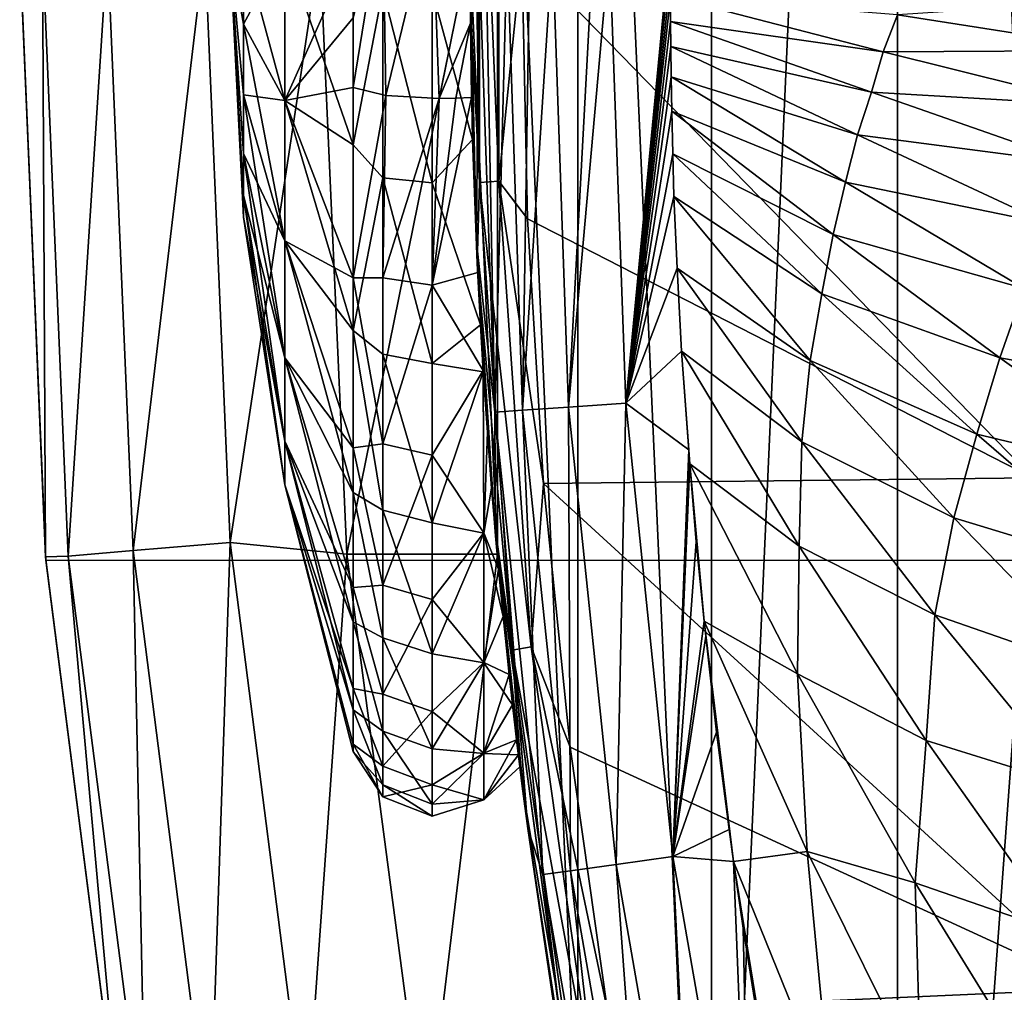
# Model space of a CAD drawing. Header units: metres. Extents: x -31 to 127, y -24 to 31.
# Tile 7 of 150: x -24 to -20.72, y -3.48 to -0.24. Entities that reach past the tile are written whole.
import ezdxf

# ---------------------------------------------------------------- set-up
doc = ezdxf.new("R2010")
doc.units = ezdxf.units.M
doc.layers.add('solid_12_381_041_XXX', color=7, linetype='CONTINUOUS')

msp = doc.modelspace()

# ---------------------------------------------------------------- linework, layer by layer
at = {"layer": 'solid_12_381_041_XXX'}
for points in [[(-21.076139, 7.876562, 115.500305), (-21.694939, 5.962623, 115.500305), (-21.694881, -5.962834, 115.500305)], [(-21.076139, 7.876562, 115.500305), (-21.694881, -5.962834, 115.500305), (-21.076042, -7.876822, 115.500305)], [(-20.499462, -0.006935, 115.500305), (-21.076139, 7.876562, 115.500305), (-21.076042, -7.876822, 115.500305)], [(-21.694939, 5.962623, 115.500305), (-22.140612, 4.005165, 115.500305), (-21.694881, -5.962834, 115.500305)], [(-22.140612, 4.005165, 115.500305), (-22.408207, 2.020051, 115.500305), (-22.140583, -4.005316, 115.500305)], [(-22.140612, 4.005165, 115.500305), (-22.140583, -4.005316, 115.500305), (-21.694881, -5.962834, 115.500305)], [(-22.408207, 2.020051, 115.500305), (-22.5, 0, 115.500305), (-22.408199, -2.020131, 115.500305)], [(-22.408207, 2.020051, 115.500305), (-22.408199, -2.020131, 115.500305), (-22.140583, -4.005316, 115.500305)], [(-22.488897, 0.70676, 128.726624), (-22.467993, 0.780886, 128.62355), (-22.46789, -0.783136, 128.623489)], [(-22.403927, -0.779223, 128.520432), (-22.46789, -0.783136, 128.623489), (-22.467993, 0.780886, 128.62355)], [(-22.404032, 0.776984, 128.520477), (-22.403927, -0.779223, 128.520432), (-22.467993, 0.780886, 128.62355)], [(-22.404032, 0.776984, 128.520477), (-22.326653, -0.018716, 128.461395), (-22.403927, -0.779223, 128.520432)], [(-22.499329, -0.173793, 128.732544), (-22.488897, 0.70676, 128.726624), (-22.46789, -0.783136, 128.623489)], [(-22.888699, -0.467054, 136.699097), (-22.780037, -0.493467, 136.848892), (-22.789604, 0.141285, 136.88121)], [(-22.888699, -0.234419, 136.729721), (-22.888699, -0.467054, 136.699097), (-22.789604, 0.141285, 136.88121)], [(-22.625956, 0.144507, 136.94577), (-22.789604, 0.141285, 136.88121), (-22.780037, -0.493467, 136.848892)], [(-22.780037, -0.493467, 136.848892), (-22.602409, -0.50358, 136.90625), (-22.625956, 0.144507, 136.94577)], [(-22.602409, -0.50358, 136.90625), (-22.5, -0.002588, 136.932755), (-22.625956, 0.144507, 136.94577)], [(-24, 0, -4), (-23.912514, -2.042088, -4), (-24, 0, -1)], [(-24, 0, -4), (24, 0, -4), (23.911116, -2.054668, -4)], [(-24, 0, -4), (23.911116, -2.054668, -4), (-23.912514, -2.042088, -4)], [(-23.253986, -0.25607, 134.922394), (-23.253986, 0, 134.959213), (-23.299999, 0, 134.050308)], [(-23.253986, -0.491395, 134.814926), (-23.253986, -0.25607, 134.922394), (-23.299999, 0, 134.050308)], [(-23.253986, -0.68691, 134.645508), (-23.253986, -0.491395, 134.814926), (-23.299999, 0, 134.050308)], [(-23.253986, -0.826775, 134.427872), (-23.253986, -0.68691, 134.645508), (-23.299999, 0, 134.050308)], [(-23.253986, -0.89966, 134.179657), (-23.253986, -0.826775, 134.427872), (-23.299999, 0, 134.050308)], [(-23.253986, -0.89966, 133.920944), (-23.253986, -0.89966, 134.179657), (-23.299999, 0, 134.050308)], [(-23.253986, -0.826775, 133.672729), (-23.253986, -0.89966, 133.920944), (-23.299999, 0, 134.050308)], [(-23.253986, -0.68691, 133.455093), (-23.253986, -0.826775, 133.672729), (-23.299999, 0, 134.050308)], [(-23.253986, -0.491395, 133.285675), (-23.253986, -0.68691, 133.455093), (-23.299999, 0, 134.050308)], [(-23.253986, -0.25607, 133.178207), (-23.253986, -0.491395, 133.285675), (-23.299999, 0, 134.050308)], [(-23.253986, 0, 133.141388), (-23.253986, -0.25607, 133.178207), (-23.299999, 0, 134.050308)], [(-23.253986, 0, 133.141388), (-23.116234, 0, 132.240875), (-23.116234, -0.509773, 132.314178)], [(-23.253986, 0, 133.141388), (-23.116234, -0.509773, 132.314178), (-23.253986, -0.25607, 133.178207)], [(-23.253986, -0.25607, 134.922394), (-23.116234, -0.509773, 135.786423), (-23.116234, 0, 135.859726)], [(-23.253986, -0.25607, 134.922394), (-23.116234, 0, 135.859726), (-23.253986, 0, 134.959213)], [(-23.116234, -0.509773, 135.786423), (-22.888699, -0.234419, 136.729721), (-22.888699, 0, 136.73996)], [(-23.116234, 0, 135.859726), (-23.116234, -0.509773, 135.786423), (-22.888699, 0, 136.73996)], [(-23.116234, 0, 132.240875), (-22.888699, 0, 131.360641), (-22.888699, -0.658275, 131.442444)], [(-23.116234, -0.509773, 132.314178), (-23.116234, 0, 132.240875), (-22.888699, -0.658275, 131.442444)], [(-22.625956, -0.144507, 131.154831), (-22.5, 0.002557, 131.167877), (-22.490883, -0.640451, 131.242935)], [(-22.490883, -0.640451, 131.242935), (-22.5, 0.002557, 131.167877), (-22.499329, -0.173793, 128.732544)], [(-23.913879, -2.031342, -1), (-23.924179, 0, -0.618042), (-24, 0, -1)], [(-23.912514, -2.042088, -4), (-23.913879, -2.031342, -1), (-24, 0, -1)], [(-23.837994, -2.028912, -0.618042), (-23.707384, 0, -0.293171), (-23.924179, 0, -0.618042)], [(-23.837994, -2.028912, -0.618042), (-23.924179, 0, -0.618042), (-23.913879, -2.031342, -1)], [(-23.621979, -2.010527, -0.293171), (-23.707384, 0, -0.293171), (-23.837994, -2.028912, -0.618042)], [(-23.621979, -2.010527, -0.293171), (-23.382683, 0, -0.07612), (-23.707384, 0, -0.293171)], [(-23.621979, -2.010527, -0.293171), (-23.298447, -1.98299, -0.07612), (-23.382683, 0, -0.07612)], [(-23.298447, -1.98299, -0.07612), (-22.999866, -0.004298), (-23.382683, 0, -0.07612)], [(-23.298447, -1.98299, -0.07612), (-22.910286, -2.02186), (-22.999866, -0.004298)], [(-22.999866, -0.004298), (-22.910286, -2.02186), (-22.5, 0)], [(-22.408535, -2.022448), (-22.5, 0), (-22.910286, -2.02186)], [(-22.789604, -0.141285, 131.219391), (-22.888699, -0.658275, 131.442444), (-22.888699, 0, 131.360641)], [(-22.602409, -0.50358, 136.90625), (-22.498585, -0.252366, 136.920715), (-22.5, -0.002588, 136.932755)], [(-22.408535, -2.022448), (-22.408199, -2.020131, 115.500305), (-22.5, 0, 115.500305)], [(-22.408535, -2.022448), (-22.5, 0, 115.500305), (-22.5, 0)], [(-22.470255, -0.000002, 144.622818), (-22.5, -0.000005, 144.421158), (-22.478584, -0.98144, 144.421082)], [(-22.494442, -0.500089, 136.886444), (-22.478584, -0.98144, 144.421082), (-22.5, -0.000005, 144.421158)], [(-22.498585, -0.252366, 136.920715), (-22.5, -0.000005, 144.421158), (-22.5, -0.002588, 136.932755)], [(-22.498585, -0.252366, 136.920715), (-22.494442, -0.500089, 136.886444), (-22.5, -0.000005, 144.421158)], [(-22.417498, -1.548843, 144.62059), (-22.470255, -0.000002, 144.622818), (-22.478584, -0.98144, 144.421082)], [(-22.447197, -0.000002, 144.687653), (-22.470255, -0.000002, 144.622818), (-22.417498, -1.548843, 144.62059)], [(-22.376337, -0.000004, 144.818222), (-22.447197, -0.000002, 144.687653), (-22.417498, -1.548843, 144.62059)], [(-22.324291, -1.542392, 144.816574), (-22.376337, -0.000004, 144.818222), (-22.417498, -1.548843, 144.62059)], [(-22.403927, -0.779223, 128.520432), (-22.326653, -0.018716, 128.461395), (-22.308254, -0.904602, 128.45282)], [(-22.300564, -0.000005, 144.910263), (-22.376337, -0.000004, 144.818222), (-22.324291, -1.542392, 144.816574)], [(-22.326653, -0.018716, 128.461395), (-20.705179, 0, 127.705284), (-20.625158, -1.767748, 127.667969)], [(-22.308254, -0.904602, 128.45282), (-22.326653, -0.018716, 128.461395), (-20.625158, -1.767748, 127.667969)], [(-22.224483, -0.000005, 144.977539), (-22.300564, -0.000005, 144.910263), (-22.324291, -1.542392, 144.816574)], [(-22.171289, -1.531816, 144.977859), (-22.224483, -0.000005, 144.977539), (-22.324291, -1.542392, 144.816574)], [(-22.08922, -0.000006, 145.058395), (-22.224483, -0.000005, 144.977539), (-22.171289, -1.531816, 144.977859)], [(-22.034868, -0.000006, 145.080353), (-22.08922, -0.000006, 145.058395), (-22.171289, -1.531816, 144.977859)], [(-21.980713, -1.518648, 145.081039), (-22.034868, -0.000006, 145.080353), (-22.171289, -1.531816, 144.977859)], [(-21.835392, -0.000001, 145.120041), (-22.034868, -0.000006, 145.080353), (-21.980713, -1.518648, 145.081039)], [(-21.833939, -0.052002, 145.120117), (-21.835392, -0.000001, 145.120041), (-21.980713, -1.518648, 145.081039)], [(-20.499462, -0.006935, 115.500305), (-21.076042, -7.876822, 115.500305), (-20.291042, -9.721052, 115.500305)], [(-21.832787, -0.108735, 145.120163), (-21.833939, -0.052002, 145.120117), (-21.980713, -1.518648, 145.081039)], [(-21.832045, -0.163213, 145.120178), (-21.832787, -0.108735, 145.120163), (-21.980713, -1.518648, 145.081039)], [(-22.789604, -0.141285, 131.219391), (-22.789604, -0.767679, 131.321808), (-22.888699, -0.658275, 131.442444)], [(-22.625956, -0.785187, 131.259583), (-22.789604, -0.767679, 131.321808), (-22.789604, -0.141285, 131.219391)], [(-22.625956, -0.785187, 131.259583), (-22.789604, -0.141285, 131.219391), (-22.625956, -0.144507, 131.154831)], [(-22.625956, -0.785187, 131.259583), (-22.625956, -0.144507, 131.154831), (-22.490883, -0.640451, 131.242935)], [(-21.831381, -0.247565, 145.120178), (-21.832045, -0.163213, 145.120178), (-21.980713, -1.518648, 145.081039)], [(-21.122772, -0.348436, 145.155762), (-21.832045, -0.163213, 145.120178), (-21.831381, -0.247565, 145.120178)], [(-21.075579, -0.225263, 145.158188), (-21.832045, -0.163213, 145.120178), (-21.122772, -0.348436, 145.155762)], [(-22.475382, -1.052261, 128.72258), (-22.499329, -0.173793, 128.732544), (-22.46789, -0.783136, 128.623489)], [(-22.490883, -0.640451, 131.242935), (-22.499329, -0.173793, 128.732544), (-22.475382, -1.052261, 128.72258)], [(-20.230104, -0.167732, 145.200027), (-21.075579, -0.225263, 145.158188), (-20.316227, -0.344095, 145.195709)], [(-20.316227, -0.344095, 145.195709), (-21.075579, -0.225263, 145.158188), (-21.122772, -0.348436, 145.155762)], [(-23.253986, -0.25607, 133.178207), (-23.116234, -0.509773, 132.314178), (-23.116234, -0.978247, 132.528122)], [(-23.253986, -0.25607, 133.178207), (-23.116234, -0.978247, 132.528122), (-23.253986, -0.491395, 133.285675)], [(-23.253986, -0.491395, 134.814926), (-23.116234, -0.509773, 135.786423), (-23.253986, -0.25607, 134.922394)], [(-23.116234, -0.509773, 135.786423), (-22.888699, -0.467054, 136.699097), (-22.888699, -0.234419, 136.729721)], [(-22.602409, -0.50358, 136.90625), (-22.547499, -0.5027, 136.90126), (-22.498585, -0.252366, 136.920715)], [(-22.547499, -0.5027, 136.90126), (-22.494442, -0.500089, 136.886444), (-22.498585, -0.252366, 136.920715)], [(-21.831017, -0.329886, 145.120148), (-21.831381, -0.247565, 145.120178), (-21.980713, -1.518648, 145.081039)], [(-21.162542, -0.482322, 145.153641), (-21.831381, -0.247565, 145.120178), (-21.831017, -0.329886, 145.120148)], [(-21.122772, -0.348436, 145.155762), (-21.831381, -0.247565, 145.120178), (-21.162542, -0.482322, 145.153641)], [(-21.829784, -0.431113, 145.120117), (-21.831017, -0.329886, 145.120148), (-21.980713, -1.518648, 145.081039)], [(-21.208397, -0.624778, 145.151169), (-21.831017, -0.329886, 145.120148), (-21.829784, -0.431113, 145.120117)], [(-21.162542, -0.482322, 145.153641), (-21.831017, -0.329886, 145.120148), (-21.208397, -0.624778, 145.151169)], [(-20.405069, -0.526739, 145.191162), (-21.122772, -0.348436, 145.155762), (-21.162542, -0.482322, 145.153641)], [(-20.316227, -0.344095, 145.195709), (-21.122772, -0.348436, 145.155762), (-20.405069, -0.526739, 145.191162)], [(-21.827307, -0.545818, 145.120117), (-21.829784, -0.431113, 145.120117), (-21.980713, -1.518648, 145.081039)], [(-21.248335, -0.78303, 145.148926), (-21.829784, -0.431113, 145.120117), (-21.827307, -0.545818, 145.120117)], [(-21.208397, -0.624778, 145.151169), (-21.829784, -0.431113, 145.120117), (-21.248335, -0.78303, 145.148926)], [(-23.253986, -0.491395, 133.285675), (-23.116234, -0.978247, 132.528122), (-23.116234, -1.36747, 132.865387)], [(-23.253986, -0.491395, 133.285675), (-23.116234, -1.36747, 132.865387), (-23.253986, -0.68691, 133.455093)], [(-23.253986, -0.491395, 134.814926), (-23.116234, -0.978247, 135.572479), (-23.116234, -0.509773, 135.786423)], [(-23.253986, -0.68691, 134.645508), (-23.116234, -0.978247, 135.572479), (-23.253986, -0.491395, 134.814926)], [(-23.116234, -0.509773, 135.786423), (-22.888699, -1.101124, 136.504227), (-22.888699, -0.467054, 136.699097)], [(-22.888699, -1.101124, 136.504227), (-22.780037, -0.493467, 136.848892), (-22.888699, -0.467054, 136.699097)], [(-20.486271, -0.719667, 145.18689), (-21.162542, -0.482322, 145.153641), (-21.208397, -0.624778, 145.151169)], [(-20.405069, -0.526739, 145.191162), (-21.162542, -0.482322, 145.153641), (-20.486271, -0.719667, 145.18689)], [(-23.116234, -0.509773, 135.786423), (-23.116234, -0.978247, 135.572479), (-22.888699, -1.101124, 136.504227)], [(-23.116234, -0.509773, 132.314178), (-22.888699, -0.658275, 131.442444), (-22.888699, -1.276511, 131.682861)], [(-23.116234, -0.978247, 132.528122), (-23.116234, -0.509773, 132.314178), (-22.888699, -1.276511, 131.682861)], [(-22.789604, -1.100992, 136.66217), (-22.780037, -0.493467, 136.848892), (-22.888699, -1.101124, 136.504227)], [(-22.789604, -1.100992, 136.66217), (-22.602409, -0.50358, 136.90625), (-22.780037, -0.493467, 136.848892)], [(-22.625956, -1.126101, 136.721725), (-22.602409, -0.50358, 136.90625), (-22.789604, -1.100992, 136.66217)], [(-22.625956, -1.126101, 136.721725), (-22.473888, -1.083661, 136.709671), (-22.494442, -0.500089, 136.886444)], [(-22.625956, -1.126101, 136.721725), (-22.494442, -0.500089, 136.886444), (-22.547499, -0.5027, 136.90126)], [(-22.625956, -1.126101, 136.721725), (-22.547499, -0.5027, 136.90126), (-22.602409, -0.50358, 136.90625)], [(-22.494442, -0.500089, 136.886444), (-22.473888, -1.083661, 136.709671), (-22.478584, -0.98144, 144.421082)], [(-21.824095, -0.687992, 145.120087), (-21.827307, -0.545818, 145.120117), (-21.980713, -1.518648, 145.081039)], [(-21.290266, -0.956504, 145.146484), (-21.827307, -0.545818, 145.120117), (-21.824095, -0.687992, 145.120087)], [(-21.248335, -0.78303, 145.148926), (-21.827307, -0.545818, 145.120117), (-21.290266, -0.956504, 145.146484)], [(-22.625956, -0.785187, 131.259583), (-22.490883, -0.640451, 131.242935), (-22.464806, -1.257965, 131.47702)], [(-22.464806, -1.257965, 131.47702), (-22.490883, -0.640451, 131.242935), (-22.475382, -1.052261, 128.72258)], [(-20.573038, -0.920793, 145.182251), (-21.208397, -0.624778, 145.151169), (-21.248335, -0.78303, 145.148926)], [(-20.486271, -0.719667, 145.18689), (-21.208397, -0.624778, 145.151169), (-20.573038, -0.920793, 145.182251)], [(-23.253986, -0.68691, 133.455093), (-23.116234, -1.36747, 132.865387), (-23.116234, -1.645908, 133.298645)], [(-23.253986, -0.68691, 133.455093), (-23.116234, -1.645908, 133.298645), (-23.253986, -0.826775, 133.672729)], [(-23.253986, -0.68691, 134.645508), (-23.116234, -1.36747, 135.235229), (-23.116234, -0.978247, 135.572479)], [(-23.253986, -0.826775, 134.427872), (-23.116234, -1.36747, 135.235229), (-23.253986, -0.68691, 134.645508)], [(-22.789604, -0.767679, 131.321808), (-22.888699, -1.276511, 131.682861), (-22.888699, -0.658275, 131.442444)], [(-21.821087, -0.830197, 145.119995), (-21.824095, -0.687992, 145.120087), (-21.980713, -1.518648, 145.081039)], [(-21.327198, -1.154567, 145.14415), (-21.824095, -0.687992, 145.120087), (-21.821087, -0.830197, 145.119995)], [(-21.290266, -0.956504, 145.146484), (-21.824095, -0.687992, 145.120087), (-21.327198, -1.154567, 145.14415)], [(-22.789604, -0.767679, 131.321808), (-22.789604, -1.355578, 131.56105), (-22.888699, -1.276511, 131.682861)], [(-22.625956, -1.386494, 131.504272), (-22.789604, -1.355578, 131.56105), (-22.789604, -0.767679, 131.321808)], [(-22.625956, -1.386494, 131.504272), (-22.789604, -0.767679, 131.321808), (-22.625956, -0.785187, 131.259583)], [(-22.625956, -1.386494, 131.504272), (-22.625956, -0.785187, 131.259583), (-22.464806, -1.257965, 131.47702)], [(-22.475382, -1.052261, 128.72258), (-22.46789, -0.783136, 128.623489), (-22.35895, -2.342532, 128.572693)], [(-22.403927, -0.779223, 128.520432), (-22.295532, -2.330839, 128.469879), (-22.46789, -0.783136, 128.623489)], [(-22.295532, -2.330839, 128.469879), (-22.35895, -2.342532, 128.572693), (-22.46789, -0.783136, 128.623489)], [(-22.403927, -0.779223, 128.520432), (-22.308254, -0.904602, 128.45282), (-22.254749, -1.786774, 128.427856)], [(-22.403927, -0.779223, 128.520432), (-22.254749, -1.786774, 128.427856), (-22.295532, -2.330839, 128.469879)], [(-20.653399, -1.137095, 145.177765), (-21.248335, -0.78303, 145.148926), (-21.290266, -0.956504, 145.146484)], [(-20.573038, -0.920793, 145.182251), (-21.248335, -0.78303, 145.148926), (-20.653399, -1.137095, 145.177765)], [(-23.253986, -0.826775, 133.672729), (-23.116234, -1.645908, 133.298645), (-23.116234, -1.791004, 133.792801)], [(-23.253986, -0.826775, 133.672729), (-23.116234, -1.791004, 133.792801), (-23.253986, -0.89966, 133.920944)], [(-23.253986, -0.826775, 134.427872), (-23.116234, -1.645908, 134.801971), (-23.116234, -1.36747, 135.235229)], [(-23.253986, -0.89966, 134.179657), (-23.116234, -1.645908, 134.801971), (-23.253986, -0.826775, 134.427872)], [(-21.80969, -1.069584, 145.120041), (-21.821087, -0.830197, 145.119995), (-21.980713, -1.518648, 145.081039)], [(-21.366093, -1.377264, 145.141556), (-21.821087, -0.830197, 145.119995), (-21.80969, -1.069584, 145.120041)], [(-21.327198, -1.154567, 145.14415), (-21.821087, -0.830197, 145.119995), (-21.366093, -1.377264, 145.141556)], [(-23.253986, -0.89966, 133.920944), (-23.116234, -1.791004, 133.792801), (-23.116234, -1.791004, 134.307816)], [(-23.253986, -0.89966, 134.179657), (-23.116234, -1.791004, 134.307816), (-23.116234, -1.645908, 134.801971)], [(-23.253986, -0.89966, 133.920944), (-23.116234, -1.791004, 134.307816), (-23.253986, -0.89966, 134.179657)], [(-22.254749, -1.786774, 128.427856), (-22.308254, -0.904602, 128.45282), (-20.625158, -1.767748, 127.667969)], [(-23.116234, -0.978247, 135.572479), (-22.888699, -1.66822, 136.16011), (-22.888699, -1.101124, 136.504227)], [(-23.116234, -0.978247, 135.572479), (-23.116234, -1.36747, 135.235229), (-22.888699, -1.66822, 136.16011)], [(-23.116234, -0.978247, 132.528122), (-22.888699, -1.276511, 131.682861), (-22.888699, -1.817105, 132.067276)], [(-23.116234, -1.36747, 132.865387), (-23.116234, -0.978247, 132.528122), (-22.888699, -1.817105, 132.067276)], [(-22.441927, -1.615529, 136.401932), (-22.414381, -1.961007, 144.421066), (-22.478584, -0.98144, 144.421082)], [(-22.417498, -1.548843, 144.62059), (-22.478584, -0.98144, 144.421082), (-22.414381, -1.961007, 144.421066)], [(-22.455778, -1.409977, 136.539932), (-22.441927, -1.615529, 136.401932), (-22.478584, -0.98144, 144.421082)], [(-22.473888, -1.083661, 136.709671), (-22.455778, -1.409977, 136.539932), (-22.478584, -0.98144, 144.421082)], [(-20.735069, -1.368, 145.173065), (-21.290266, -0.956504, 145.146484), (-21.327198, -1.154567, 145.14415)], [(-20.653399, -1.137095, 145.177765), (-21.290266, -0.956504, 145.146484), (-20.735069, -1.368, 145.173065)], [(-22.417486, -1.925189, 128.695953), (-22.475382, -1.052261, 128.72258), (-22.35895, -2.342532, 128.572693)], [(-22.464806, -1.257965, 131.47702), (-22.475382, -1.052261, 128.72258), (-22.417486, -1.925189, 128.695953)], [(-21.795116, -1.345899, 145.120026), (-21.80969, -1.069584, 145.120041), (-21.980713, -1.518648, 145.081039)], [(-21.393917, -1.647753, 145.139221), (-21.80969, -1.069584, 145.120041), (-21.795116, -1.345899, 145.120026)], [(-21.366093, -1.377264, 145.141556), (-21.80969, -1.069584, 145.120041), (-21.393917, -1.647753, 145.139221)], [(-22.789604, -1.654581, 136.351685), (-22.789604, -1.100992, 136.66217), (-22.888699, -1.101124, 136.504227)], [(-22.789604, -1.654581, 136.351685), (-22.888699, -1.101124, 136.504227), (-22.888699, -1.66822, 136.16011)], [(-22.625956, -1.126101, 136.721725), (-22.789604, -1.100992, 136.66217), (-22.789604, -1.654581, 136.351685)], [(-22.625956, -1.126101, 136.721725), (-22.455778, -1.409977, 136.539932), (-22.473888, -1.083661, 136.709671)], [(-22.625956, -1.126101, 136.721725), (-22.789604, -1.654581, 136.351685), (-22.625956, -1.692316, 136.404175)], [(-22.625956, -1.126101, 136.721725), (-22.625956, -1.692316, 136.404175), (-22.455778, -1.409977, 136.539932)], [(-20.040073, -1.490165, 145.206863), (-20.653399, -1.137095, 145.177765), (-20.735069, -1.368, 145.173065)], [(-20.810843, -1.622533, 145.168442), (-21.327198, -1.154567, 145.14415), (-21.366093, -1.377264, 145.141556)], [(-20.735069, -1.368, 145.173065), (-21.327198, -1.154567, 145.14415), (-20.810843, -1.622533, 145.168442)], [(-22.789604, -1.875503, 131.925095), (-22.888699, -1.817105, 132.067276), (-22.888699, -1.276511, 131.682861)], [(-22.789604, -1.355578, 131.56105), (-22.789604, -1.875503, 131.925095), (-22.888699, -1.276511, 131.682861)], [(-22.625956, -1.386494, 131.504272), (-22.464806, -1.257965, 131.47702), (-22.455458, -1.41507, 131.56485)], [(-22.455458, -1.41507, 131.56485), (-22.464806, -1.257965, 131.47702), (-22.417486, -1.925189, 128.695953)], [(-23.116234, -1.36747, 135.235229), (-22.888699, -2.133847, 135.687668), (-22.888699, -1.66822, 136.16011)], [(-23.116234, -1.36747, 135.235229), (-23.116234, -1.645908, 134.801971), (-22.888699, -2.133847, 135.687668)], [(-23.116234, -1.36747, 132.865387), (-22.888699, -1.817105, 132.067276), (-22.888699, -2.247174, 132.572311)], [(-23.116234, -1.645908, 133.298645), (-23.116234, -1.36747, 132.865387), (-22.888699, -2.247174, 132.572311)], [(-22.625956, -1.918277, 131.876633), (-22.789604, -1.875503, 131.925095), (-22.789604, -1.355578, 131.56105)], [(-22.625956, -1.918277, 131.876633), (-22.789604, -1.355578, 131.56105), (-22.625956, -1.386494, 131.504272)], [(-21.770864, -1.67404, 145.120117), (-21.795116, -1.345899, 145.120026), (-21.980713, -1.518648, 145.081039)], [(-21.767187, -1.720623, 145.120117), (-21.795116, -1.345899, 145.120026), (-21.770864, -1.67404, 145.120117)], [(-21.402866, -1.995726, 145.137329), (-21.795116, -1.345899, 145.120026), (-21.767187, -1.720623, 145.120117)], [(-21.393917, -1.647753, 145.139221), (-21.795116, -1.345899, 145.120026), (-21.402866, -1.995726, 145.137329)], [(-20.887503, -1.900705, 145.163513), (-21.366093, -1.377264, 145.141556), (-21.393917, -1.647753, 145.139221)], [(-20.810843, -1.622533, 145.168442), (-21.366093, -1.377264, 145.141556), (-20.887503, -1.900705, 145.163513)], [(-20.158747, -1.778132, 145.199997), (-20.735069, -1.368, 145.173065), (-20.810843, -1.622533, 145.168442)], [(-20.040073, -1.490165, 145.206863), (-20.735069, -1.368, 145.173065), (-20.158747, -1.778132, 145.199997)], [(-22.625956, -1.918277, 131.876633), (-22.625956, -1.386494, 131.504272), (-22.455458, -1.41507, 131.56485)], [(-22.625956, -1.692316, 136.404175), (-22.454206, -1.951027, 136.142639), (-22.455778, -1.409977, 136.539932)], [(-22.454206, -1.951027, 136.142639), (-22.441927, -1.615529, 136.401932), (-22.455778, -1.409977, 136.539932)], [(-22.625956, -1.918277, 131.876633), (-22.455458, -1.41507, 131.56485), (-22.454206, -1.9518, 131.958679)], [(-22.427689, -1.802446, 131.851196), (-22.455458, -1.41507, 131.56485), (-22.417486, -1.925189, 128.695953)], [(-22.454206, -1.9518, 131.958679), (-22.455458, -1.41507, 131.56485), (-22.427689, -1.802446, 131.851196)], [(-22.171289, -1.531816, 144.977859), (-22.324291, -1.542392, 144.816574), (-22.164967, -3.077456, 144.816574)], [(-21.980713, -1.518648, 145.081039), (-22.171289, -1.531816, 144.977859), (-22.013092, -3.056357, 144.97789)], [(-22.013092, -3.056357, 144.97789), (-22.171289, -1.531816, 144.977859), (-22.164967, -3.077456, 144.816574)], [(-21.823904, -3.030088, 145.0811), (-21.980713, -1.518648, 145.081039), (-22.013092, -3.056357, 144.97789)], [(-21.770864, -1.67404, 145.120117), (-21.980713, -1.518648, 145.081039), (-21.823904, -3.030088, 145.0811)], [(-22.324291, -1.542392, 144.816574), (-22.417498, -1.548843, 144.62059), (-22.257465, -3.090321, 144.620575)], [(-22.417498, -1.548843, 144.62059), (-22.414381, -1.961007, 144.421066), (-22.307508, -2.936842, 144.421112)], [(-22.257465, -3.090321, 144.620575), (-22.417498, -1.548843, 144.62059), (-22.307508, -2.936842, 144.421112)], [(-22.164967, -3.077456, 144.816574), (-22.324291, -1.542392, 144.816574), (-22.257465, -3.090321, 144.620575)], [(-22.454206, -1.951027, 136.142639), (-22.404421, -2.071693, 135.969284), (-22.441927, -1.615529, 136.401932)], [(-22.441927, -1.615529, 136.401932), (-22.404421, -2.071693, 135.969284), (-22.414381, -1.961007, 144.421066)], [(-20.27076, -2.088693, 145.19313), (-20.810843, -1.622533, 145.168442), (-20.887503, -1.900705, 145.163513)], [(-20.158747, -1.778132, 145.199997), (-20.810843, -1.622533, 145.168442), (-20.27076, -2.088693, 145.19313)], [(-23.116234, -1.645908, 134.801971), (-22.888699, -2.469685, 135.115616), (-22.888699, -2.133847, 135.687668)], [(-23.116234, -1.645908, 134.801971), (-23.116234, -1.791004, 134.307816), (-22.888699, -2.469685, 135.115616)], [(-23.116234, -1.645908, 133.298645), (-22.888699, -2.247174, 132.572311), (-22.888699, -2.540561, 133.167236)], [(-23.116234, -1.791004, 133.792801), (-23.116234, -1.645908, 133.298645), (-22.888699, -2.540561, 133.167236)], [(-22.789604, -2.125203, 135.925812), (-22.789604, -1.654581, 136.351685), (-22.888699, -1.66822, 136.16011)], [(-22.789604, -2.125203, 135.925812), (-22.888699, -1.66822, 136.16011), (-22.888699, -2.133847, 135.687668)], [(-22.625956, -1.692316, 136.404175), (-22.789604, -1.654581, 136.351685), (-22.789604, -2.125203, 135.925812)], [(-20.951376, -2.224821, 145.158798), (-21.393917, -1.647753, 145.139221), (-21.402866, -1.995726, 145.137329)], [(-20.887503, -1.900705, 145.163513), (-21.393917, -1.647753, 145.139221), (-20.951376, -2.224821, 145.158798)], [(-22.625956, -1.692316, 136.404175), (-22.789604, -2.125203, 135.925812), (-22.625956, -2.173672, 135.968582)], [(-22.625956, -1.692316, 136.404175), (-22.625956, -2.173672, 135.968582), (-22.454206, -1.951027, 136.142639)], [(-21.767187, -1.720623, 145.120117), (-21.770864, -1.67404, 145.120117), (-21.823904, -3.030088, 145.0811)], [(-21.745913, -1.981401, 145.120087), (-21.767187, -1.720623, 145.120117), (-21.823904, -3.030088, 145.0811)], [(-21.719538, -2.245648, 145.120148), (-21.767187, -1.720623, 145.120117), (-21.745913, -1.981401, 145.120087)], [(-21.408329, -2.420476, 145.134903), (-21.767187, -1.720623, 145.120117), (-21.719538, -2.245648, 145.120148)], [(-21.402866, -1.995726, 145.137329), (-21.767187, -1.720623, 145.120117), (-21.408329, -2.420476, 145.134903)], [(-22.254749, -1.786774, 128.427856), (-20.625158, -1.767748, 127.667969), (-20.417236, -3.471261, 127.571014)], [(-23.116234, -1.791004, 134.307816), (-22.888699, -2.655306, 134.47879), (-22.888699, -2.469685, 135.115616)], [(-23.116234, -1.791004, 134.307816), (-22.888699, -2.67942, 133.815887), (-22.888699, -2.655306, 134.47879)], [(-23.116234, -1.791004, 133.792801), (-22.888699, -2.540561, 133.167236), (-22.888699, -2.67942, 133.815887)], [(-23.116234, -1.791004, 134.307816), (-23.116234, -1.791004, 133.792801), (-22.888699, -2.67942, 133.815887)], [(-22.454206, -1.9518, 131.958679), (-22.427689, -1.802446, 131.851196), (-22.389215, -2.23002, 132.338074)], [(-22.389215, -2.23002, 132.338074), (-22.427689, -1.802446, 131.851196), (-22.417486, -1.925189, 128.695953)], [(-22.295532, -2.330839, 128.469879), (-22.254749, -1.786774, 128.427856), (-22.166069, -2.66522, 128.386505)], [(-22.166069, -2.66522, 128.386505), (-22.254749, -1.786774, 128.427856), (-20.417236, -3.471261, 127.571014)], [(-22.789604, -2.301383, 132.395721), (-22.888699, -2.247174, 132.572311), (-22.888699, -1.817105, 132.067276)], [(-22.789604, -1.875503, 131.925095), (-22.789604, -2.301383, 132.395721), (-22.888699, -1.817105, 132.067276)], [(-22.625956, -2.353869, 132.357986), (-22.789604, -2.301383, 132.395721), (-22.789604, -1.875503, 131.925095)], [(-22.625956, -2.353869, 132.357986), (-22.789604, -1.875503, 131.925095), (-22.625956, -1.918277, 131.876633)], [(-20.382725, -2.421824, 145.185913), (-20.887503, -1.900705, 145.163513), (-20.951376, -2.224821, 145.158798)], [(-20.27076, -2.088693, 145.19313), (-20.887503, -1.900705, 145.163513), (-20.382725, -2.421824, 145.185913)], [(-22.625956, -2.353869, 132.357986), (-22.625956, -1.918277, 131.876633), (-22.454206, -1.9518, 131.958679)], [(-22.325624, -2.795796, 128.652893), (-22.417486, -1.925189, 128.695953), (-22.35895, -2.342532, 128.572693)], [(-22.389215, -2.23002, 132.338074), (-22.417486, -1.925189, 128.695953), (-22.325624, -2.795796, 128.652893)], [(-22.625956, -2.173672, 135.968582), (-22.454206, -2.383525, 135.632446), (-22.454206, -1.951027, 136.142639)], [(-22.625956, -2.353869, 132.357986), (-22.454206, -1.9518, 131.958679), (-22.454206, -2.38411, 132.46904)], [(-22.454206, -2.383525, 135.632446), (-22.404421, -2.071693, 135.969284), (-22.454206, -1.951027, 136.142639)], [(-22.454206, -1.9518, 131.958679), (-22.389215, -2.23002, 132.338074), (-22.454206, -2.38411, 132.46904)], [(-22.333708, -2.730478, 134.181442), (-22.307508, -2.936842, 144.421112), (-22.414381, -1.961007, 144.421066)], [(-22.344465, -2.640994, 134.827301), (-22.333708, -2.730478, 134.181442), (-22.414381, -1.961007, 144.421066)], [(-22.369093, -2.42356, 135.430069), (-22.344465, -2.640994, 134.827301), (-22.414381, -1.961007, 144.421066)], [(-22.404421, -2.071693, 135.969284), (-22.369093, -2.42356, 135.430069), (-22.414381, -1.961007, 144.421066)], [(-23.366375, -4.006567, -0.293171), (-23.298447, -1.98299, -0.07612), (-23.621979, -2.010527, -0.293171)], [(-23.366375, -4.006567, -0.293171), (-23.046345, -3.951693, -0.07612), (-23.298447, -1.98299, -0.07612)], [(-23.298447, -1.98299, -0.07612), (-23.046345, -3.951693, -0.07612), (-22.910286, -2.02186)], [(-21.719538, -2.245648, 145.120148), (-21.745913, -1.981401, 145.120087), (-21.823904, -3.030088, 145.0811)], [(-20.979904, -2.64361, 145.155045), (-21.402866, -1.995726, 145.137329), (-21.408329, -2.420476, 145.134903)], [(-20.951376, -2.224821, 145.158798), (-21.402866, -1.995726, 145.137329), (-20.979904, -2.64361, 145.155045)], [(-23.837994, -2.028912, -0.618042), (-23.913879, -2.031342, -1), (-23.656137, -4.048105, -1)], [(-23.912514, -2.042088, -4), (-23.656137, -4.048105, -1), (-23.913879, -2.031342, -1)], [(-23.621979, -2.010527, -0.293171), (-23.837994, -2.028912, -0.618042), (-23.580051, -4.043206, -0.618042)], [(-23.580051, -4.043206, -0.618042), (-23.837994, -2.028912, -0.618042), (-23.656137, -4.048105, -1)], [(-23.366375, -4.006567, -0.293171), (-23.621979, -2.010527, -0.293171), (-23.580051, -4.043206, -0.618042)], [(-23.046345, -3.951693, -0.07612), (-22.64818, -4.007446), (-22.910286, -2.02186)], [(-22.408535, -2.022448), (-22.910286, -2.02186), (-22.64818, -4.007446)], [(-22.139183, -4.01338), (-22.408535, -2.022448), (-22.64818, -4.007446)], [(-22.408535, -2.022448), (-22.140583, -4.005316, 115.500305), (-22.408199, -2.020131, 115.500305)], [(-22.139183, -4.01338), (-22.140583, -4.005316, 115.500305), (-22.408535, -2.022448)], [(-23.912514, -2.042088, -4), (-23.655149, -4.054073, -4), (-23.656137, -4.048105, -1)], [(-23.912514, -2.042088, -4), (23.911116, -2.054668, -4), (-23.655149, -4.054073, -4)], [(-23.655149, -4.054073, -4), (23.911116, -2.054668, -4), (23.651144, -4.076988, -4)], [(-22.454206, -2.383525, 135.632446), (-22.369093, -2.42356, 135.430069), (-22.404421, -2.071693, 135.969284)], [(-22.789604, -2.489259, 135.405884), (-22.789604, -2.125203, 135.925812), (-22.888699, -2.133847, 135.687668)], [(-22.625956, -2.173672, 135.968582), (-22.789604, -2.125203, 135.925812), (-22.789604, -2.489259, 135.405884)], [(-22.789604, -2.489259, 135.405884), (-22.888699, -2.133847, 135.687668), (-22.888699, -2.469685, 135.115616)], [(-22.625956, -2.173672, 135.968582), (-22.789604, -2.489259, 135.405884), (-22.625956, -2.54603, 135.436798)], [(-22.625956, -2.173672, 135.968582), (-22.625956, -2.54603, 135.436798), (-22.454206, -2.383525, 135.632446)], [(-22.454206, -2.38411, 132.46904), (-22.389215, -2.23002, 132.338074), (-22.358004, -2.523819, 132.899124)], [(-22.358004, -2.523819, 132.899124), (-22.389215, -2.23002, 132.338074), (-22.325624, -2.795796, 128.652893)], [(-20.480387, -2.798943, 145.178833), (-20.951376, -2.224821, 145.158798), (-20.979904, -2.64361, 145.155045)], [(-20.382725, -2.421824, 145.185913), (-20.951376, -2.224821, 145.158798), (-20.480387, -2.798943, 145.178833)], [(-22.789604, -2.611861, 132.94931), (-22.888699, -2.540561, 133.167236), (-22.888699, -2.247174, 132.572311)], [(-22.789604, -2.301383, 132.395721), (-22.789604, -2.611861, 132.94931), (-22.888699, -2.247174, 132.572311)], [(-21.714348, -2.295472, 145.120148), (-21.719538, -2.245648, 145.120148), (-21.823904, -3.030088, 145.0811)], [(-21.67881, -2.615773, 145.120132), (-21.719538, -2.245648, 145.120148), (-21.714348, -2.295472, 145.120148)], [(-21.636805, -2.939867, 145.120193), (-21.719538, -2.245648, 145.120148), (-21.67881, -2.615773, 145.120132)], [(-21.622414, -3.046214, 145.120193), (-21.719538, -2.245648, 145.120148), (-21.636805, -2.939867, 145.120193)], [(-21.376787, -3.013489, 145.132782), (-21.719538, -2.245648, 145.120148), (-21.622414, -3.046214, 145.120193)], [(-21.408329, -2.420476, 145.134903), (-21.719538, -2.245648, 145.120148), (-21.376787, -3.013489, 145.132782)], [(-21.67881, -2.615773, 145.120132), (-21.714348, -2.295472, 145.120148), (-21.823904, -3.030088, 145.0811)], [(-22.625956, -2.671428, 132.924194), (-22.789604, -2.611861, 132.94931), (-22.789604, -2.301383, 132.395721)], [(-22.625956, -2.671428, 132.924194), (-22.789604, -2.301383, 132.395721), (-22.625956, -2.353869, 132.357986)], [(-22.625956, -2.671428, 132.924194), (-22.625956, -2.353869, 132.357986), (-22.454206, -2.38411, 132.46904)], [(-22.295532, -2.330839, 128.469879), (-22.079712, -3.868702, 128.369247), (-22.35895, -2.342532, 128.572693)], [(-22.325624, -2.795796, 128.652893), (-22.35895, -2.342532, 128.572693), (-22.142054, -3.888069, 128.471558)], [(-22.079712, -3.868702, 128.369247), (-22.142054, -3.888069, 128.471558), (-22.35895, -2.342532, 128.572693)], [(-22.295532, -2.330839, 128.469879), (-22.166069, -2.66522, 128.386505), (-22.042072, -3.5429, 128.32869)], [(-22.295532, -2.330839, 128.469879), (-22.042072, -3.5429, 128.32869), (-22.079712, -3.868702, 128.369247)], [(-22.625956, -2.54603, 135.436798), (-22.454206, -2.685743, 135.035782), (-22.454206, -2.383525, 135.632446)], [(-22.625956, -2.671428, 132.924194), (-22.454206, -2.38411, 132.46904), (-22.454206, -2.686107, 133.065811)], [(-22.454206, -2.685743, 135.035782), (-22.369093, -2.42356, 135.430069), (-22.454206, -2.383525, 135.632446)], [(-22.454206, -2.38411, 132.46904), (-22.358004, -2.523819, 132.899124), (-22.454206, -2.686107, 133.065811)], [(-22.454206, -2.685743, 135.035782), (-22.344465, -2.640994, 134.827301), (-22.369093, -2.42356, 135.430069)], [(-21.016571, -3.117366, 145.150085), (-21.408329, -2.420476, 145.134903), (-21.376787, -3.013489, 145.132782)], [(-20.979904, -2.64361, 145.155045), (-21.408329, -2.420476, 145.134903), (-21.016571, -3.117366, 145.150085)], [(-22.789604, -2.728492, 134.817978), (-22.888699, -2.469685, 135.115616), (-22.888699, -2.655306, 134.47879)], [(-22.789604, -2.728492, 134.817978), (-22.789604, -2.489259, 135.405884), (-22.888699, -2.469685, 135.115616)], [(-22.625956, -2.54603, 135.436798), (-22.789604, -2.489259, 135.405884), (-22.789604, -2.728492, 134.817978)], [(-22.454206, -2.686107, 133.065811), (-22.358004, -2.523819, 132.899124), (-22.33847, -2.691239, 133.526489)], [(-22.33847, -2.691239, 133.526489), (-22.358004, -2.523819, 132.899124), (-22.325624, -2.795796, 128.652893)], [(-22.789604, -2.79137, 133.558105), (-22.888699, -2.67942, 133.815887), (-22.888699, -2.540561, 133.167236)], [(-22.789604, -2.611861, 132.94931), (-22.789604, -2.79137, 133.558105), (-22.888699, -2.540561, 133.167236)], [(-22.625956, -2.54603, 135.436798), (-22.789604, -2.728492, 134.817978), (-22.625956, -2.79072, 134.835495)], [(-22.625956, -2.54603, 135.436798), (-22.625956, -2.79072, 134.835495), (-22.454206, -2.685743, 135.035782)], [(-22.625956, -2.855031, 133.54689), (-22.789604, -2.79137, 133.558105), (-22.789604, -2.611861, 132.94931)], [(-22.625956, -2.855031, 133.54689), (-22.789604, -2.611861, 132.94931), (-22.625956, -2.671428, 132.924194)], [(-21.636805, -2.939867, 145.120193), (-21.67881, -2.615773, 145.120132), (-21.823904, -3.030088, 145.0811)], [(-22.789604, -2.830908, 134.191589), (-22.888699, -2.655306, 134.47879), (-22.888699, -2.67942, 133.815887)], [(-22.789604, -2.830908, 134.191589), (-22.789604, -2.728492, 134.817978), (-22.888699, -2.655306, 134.47879)], [(-22.454206, -2.841161, 134.385254), (-22.333708, -2.730478, 134.181442), (-22.344465, -2.640994, 134.827301)], [(-22.454206, -2.841161, 134.385254), (-22.344465, -2.640994, 134.827301), (-22.454206, -2.685743, 135.035782)], [(-20.524525, -3.287503, 145.173248), (-20.979904, -2.64361, 145.155045), (-21.016571, -3.117366, 145.150085)], [(-20.480387, -2.798943, 145.178833), (-20.979904, -2.64361, 145.155045), (-20.524525, -3.287503, 145.173248)], [(-22.789604, -2.79137, 133.558105), (-22.789604, -2.830908, 134.191589), (-22.888699, -2.67942, 133.815887)], [(-22.625956, -2.855031, 133.54689), (-22.625956, -2.671428, 132.924194), (-22.454206, -2.686107, 133.065811)], [(-22.625956, -2.79072, 134.835495), (-22.454206, -2.841161, 134.385254), (-22.454206, -2.685743, 135.035782)], [(-22.625956, -2.855031, 133.54689), (-22.454206, -2.686107, 133.065811), (-22.454206, -2.841285, 133.7164)], [(-22.454206, -2.686107, 133.065811), (-22.33847, -2.691239, 133.526489), (-22.454206, -2.841285, 133.7164)], [(-22.042072, -3.5429, 128.32869), (-22.166069, -2.66522, 128.386505), (-20.417236, -3.471261, 127.571014)], [(-22.454206, -2.841285, 133.7164), (-22.33847, -2.691239, 133.526489), (-22.333708, -2.730478, 134.181442)], [(-22.333708, -2.730478, 134.181442), (-22.33847, -2.691239, 133.526489), (-22.325624, -2.795796, 128.652893)], [(-22.625956, -2.79072, 134.835495), (-22.789604, -2.728492, 134.817978), (-22.789604, -2.830908, 134.191589)], [(-22.454206, -2.841285, 133.7164), (-22.333708, -2.730478, 134.181442), (-22.454206, -2.841161, 134.385254)], [(-22.333708, -2.730478, 134.181442), (-22.325624, -2.795796, 128.652893), (-22.307508, -2.936842, 144.421112)], [(-22.625956, -2.79072, 134.835495), (-22.789604, -2.830908, 134.191589), (-22.625956, -2.895471, 134.194809)], [(-22.625956, -2.895471, 134.194809), (-22.789604, -2.830908, 134.191589), (-22.789604, -2.79137, 133.558105)], [(-22.625956, -2.895471, 134.194809), (-22.789604, -2.79137, 133.558105), (-22.625956, -2.855031, 133.54689)], [(-22.625956, -2.79072, 134.835495), (-22.625956, -2.895471, 134.194809), (-22.454206, -2.841161, 134.385254)], [(-22.20013, -3.661171, 128.594299), (-22.325624, -2.795796, 128.652893), (-22.142054, -3.888069, 128.471558)], [(-22.307508, -2.936842, 144.421112), (-22.325624, -2.795796, 128.652893), (-22.20013, -3.661171, 128.594299)], [(-22.625956, -2.895471, 134.194809), (-22.454206, -2.841285, 133.7164), (-22.454206, -2.841161, 134.385254)], [(-22.625956, -2.895471, 134.194809), (-22.625956, -2.855031, 133.54689), (-22.454206, -2.841285, 133.7164)], [(-22.158175, -3.907086, 144.421219), (-22.307508, -2.936842, 144.421112), (-22.20013, -3.661171, 128.594299)], [(-22.257465, -3.090321, 144.620575), (-22.307508, -2.936842, 144.421112), (-22.158175, -3.907086, 144.421219)], [(-21.622414, -3.046214, 145.120193), (-21.636805, -2.939867, 145.120193), (-21.823904, -3.030088, 145.0811)], [(-21.376787, -3.013489, 145.132782), (-21.622414, -3.046214, 145.120193), (-21.297115, -3.847734, 145.130203)], [(-20.997372, -3.776893, 145.145813), (-21.376787, -3.013489, 145.132782), (-21.297115, -3.847734, 145.130203)], [(-21.016571, -3.117366, 145.150085), (-21.376787, -3.013489, 145.132782), (-20.997372, -3.776893, 145.145813)], [(-21.823904, -3.030088, 145.0811), (-22.013092, -3.056357, 144.97789), (-21.750246, -4.566392, 144.977966)], [(-21.563354, -4.527151, 145.081238), (-21.823904, -3.030088, 145.0811), (-21.750246, -4.566392, 144.977966)], [(-21.622414, -3.046214, 145.120193), (-21.823904, -3.030088, 145.0811), (-21.563354, -4.527151, 145.081238)], [(-21.589779, -3.269143, 145.120224), (-21.622414, -3.046214, 145.120193), (-21.563354, -4.527151, 145.081238)], [(-21.53623, -3.604243, 145.12027), (-21.622414, -3.046214, 145.120193), (-21.589779, -3.269143, 145.120224)], [(-21.476114, -3.947022, 145.120316), (-21.622414, -3.046214, 145.120193), (-21.53623, -3.604243, 145.12027)], [(-21.297115, -3.847734, 145.130203), (-21.622414, -3.046214, 145.120193), (-21.476114, -3.947022, 145.120316)], [(-22.164967, -3.077456, 144.816574), (-22.257465, -3.090321, 144.620575), (-21.991585, -4.617117, 144.62059)], [(-22.013092, -3.056357, 144.97789), (-22.164967, -3.077456, 144.816574), (-21.900253, -4.597906, 144.816605)], [(-21.900253, -4.597906, 144.816605), (-22.164967, -3.077456, 144.816574), (-21.991585, -4.617117, 144.62059)], [(-21.750246, -4.566392, 144.977966), (-22.013092, -3.056357, 144.97789), (-21.900253, -4.597906, 144.816605)], [(-21.991585, -4.617117, 144.62059), (-22.257465, -3.090321, 144.620575), (-22.158175, -3.907086, 144.421219)], [(-20.590635, -3.809299, 145.16571), (-21.016571, -3.117366, 145.150085), (-20.997372, -3.776893, 145.145813)], [(-20.524525, -3.287503, 145.173248), (-21.016571, -3.117366, 145.150085), (-20.590635, -3.809299, 145.16571)], [(-21.53623, -3.604243, 145.12027), (-21.589779, -3.269143, 145.120224), (-21.563354, -4.527151, 145.081238)], [(-22.042072, -3.5429, 128.32869), (-20.417236, -3.471261, 127.571014), (-20.078037, -5.108995, 127.412849)]]:
    msp.add_3dface(points, dxfattribs=at)

doc.saveas('drawing.dxf')
